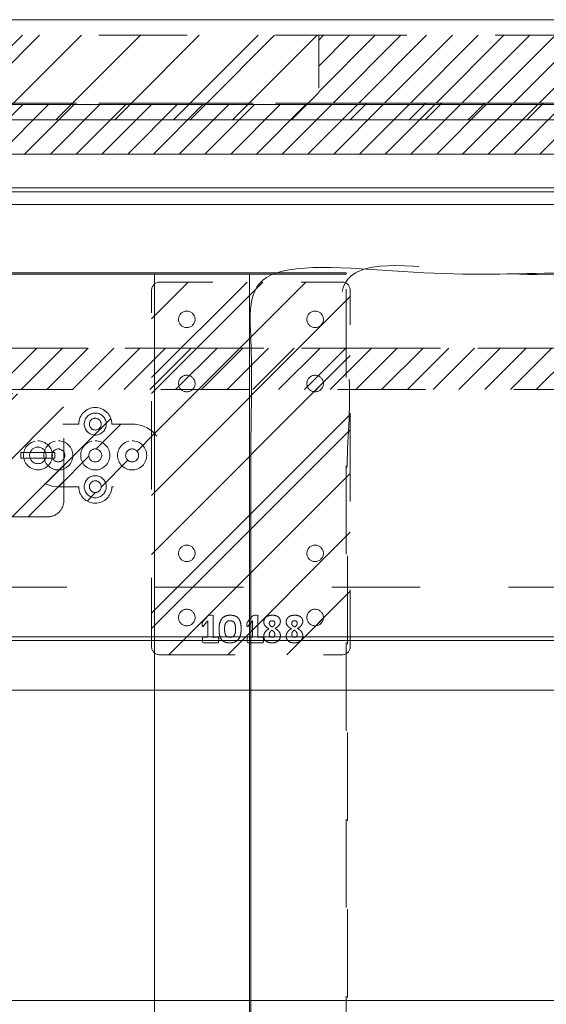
# Model space of a CAD drawing. Header units: inches. Extents: x -462 to -293, y -254 to -12.
# Tile 53 of 89: x -382 to -374, y -27 to -12. Entities that reach past the tile are written whole.
import ezdxf

# ---------------------------------------------------------------- set-up
doc = ezdxf.new("R2010")
doc.units = ezdxf.units.IN
doc.header["$LTSCALE"] = 32
doc.header["$MEASUREMENT"] = 0
doc.header["$PDMODE"] = 1
doc.header["$PDSIZE"] = -2
doc.linetypes.add('Dash Style-1', pattern=[0.083328, 0.041656, -0.041672])
for name, color, linetype, lineweight in [('Black', 7, 'Continuous', 18), ('DashLine', 7, 'Dash Style-1', 13), ('DashLineFill', 7, 'Dash Style-1', 13), ('Drawing', 7, 'Continuous', 18), ('Metal-Black', 7, 'Continuous', 18), ('Metal-UtilityGrommet', 7, 'Continuous', 13), ('None', 7, 'Continuous', 18), ('Slate-MetalShroud', 7, 'Continuous', 18), ('SolidLine', 7, 'Continuous', 15)]:
    doc.layers.add(name, color=color, linetype=linetype, lineweight=lineweight)
doc.layers.add('Electrical', color=1, linetype='Dash Style-1', lineweight=15, true_color=0xff0000)
doc.layers.add('Textile-Cushion', color=7, linetype='Continuous', lineweight=18, true_color=0x4c4c4c)
pattern_1 = [(45, (0, 0), (-0.33333333, -0.7222222), [])]
pattern_2 = [(45, (0, 0), (-1.613016, 1.935715), []), (45, (-1.0608, 1.0608), (-0.472346, 0.4167613), [])]

# ---------------------------------------------------------------- blocks, each defined once
blk = doc.blocks.new('Group-1')
at = {"layer": 'DashLineFill', "linetype": 'Continuous', "lineweight": 13}
h = blk.add_hatch(dxfattribs=at)
h.set_pattern_fill('Steel', color=253, style=0, pattern_type=2)
h.set_pattern_definition(pattern_2)
h.paths.add_polyline_path([(42.008, 0), (47.992, 0), (47.992, -1.024), (42.008, -1.024)])
at = {"layer": 'Electrical', "linetype": 'Continuous', "lineweight": 5, "true_color": 0xdd0000}
h = blk.add_hatch(dxfattribs=at)
h.set_pattern_fill('ElectricalHatch', color=12, style=0, pattern_type=2)
h.set_pattern_definition(pattern_1)
h.paths.add_polyline_path([(47.992, 0), (78.031, 0), (78.031, -1.024), (47.992, -1.024)])
at = {"layer": 'DashLineFill', "flags": 128}
blk.add_lwpolyline([(42.008, 0), (47.992, 0), (47.992, -1.024), (42.008, -1.024)], close=True, dxfattribs=at)
at = {"layer": 'Electrical', "flags": 128}
blk.add_lwpolyline([(47.992, 0), (78.031, 0), (78.031, -1.024), (47.992, -1.024)], close=True, dxfattribs=at)
blk = doc.blocks.new('Group-4')
at = {"layer": 'SolidLine', "flags": 128}
blk.add_lwpolyline([(0, 0.236), (66, 0.236), (66, -2.362), (0, -2.362)], close=True, dxfattribs=at)
at = {"layer": 'None'}
blk.add_blockref('Group-1', (0, 0), dxfattribs=at)
blk = doc.blocks.new('SL Wall Panel (2D)')
at = {"layer": 'None'}
blk.add_blockref('Group-4', (0, 0), dxfattribs=at)
at = {"layer": 'Drawing', "color": 0, "flags": 1}
for tag in ['Catalog', 'FinishGroup', 'Custom', 'Discount', 'Tag', 'Item1', 'Item2', 'Item3', 'Item4', 'Item5', 'Item6', 'Item7', 'Item8', 'Item9', 'Item10', 'Item11', 'Item12', 'Item13', 'Item14', 'Item15', 'Item16', 'Item17', 'Item18', 'Item19', 'Item20', 'Item21', 'Item22', 'Item23', 'Item24', 'Item25', 'Option1', 'Option2', 'Option3', 'Option4', 'Option5', 'Option6', 'Option7', 'Option8', 'Option9', 'Option10', 'Option11', 'Option12']:
    blk.add_attdef(tag, (-101.955, -240.186), '', height=0.00709, dxfattribs=at)
blk = doc.blocks.new('Group-12')
at = {"layer": 'DashLine'}
blk.add_rational_spline([(3.426, -2.559), (3.426, -37.775), (3.426, -72.991), (3.426, -74.528), (1.89, -74.528), (-11.029, -74.547), (-23.947, -74.567), (-25.25, -74.462), (-25.476, -73.175), (-27.406, -52.622), (-29.336, -32.069), (-29.645, -28.78), (-29.645, -25.472), (-29.646, -14.016), (-29.646, -2.559), (-13.11, -2.559), (3.426, -2.559)], [1, 1, 1, 0.707106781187, 1, 1, 1, 1, 1, 1, 1, 1, 1, 1, 1, 1, 1], degree=2, knots=[0, 0, 0, 0.343773, 0.343773, 0.354376, 0.354376, 0.480484, 0.480484, 0.493239, 0.493239, 0.694763, 0.694763, 0.727018, 0.727018, 0.838741, 0.838741, 1, 1, 1], dxfattribs=at)
at = {"layer": 'SolidLine'}
blk.add_rational_spline([(4.882, -2.559), (4.882, -37.775), (4.882, -72.991), (4.882, -75.984), (1.89, -75.984), (-11.024, -76.004), (-23.937, -76.024), (-26.489, -75.818), (-26.926, -73.311), (-28.857, -52.759), (-30.787, -32.206), (-31.101, -28.847), (-31.102, -25.472), (-31.102, -14.016), (-31.102, -2.559), (-13.11, -2.559), (4.882, -2.559)], [1, 1, 1, 0.707106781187, 1, 1, 1, 1, 1, 1, 1, 1, 1, 1, 1, 1, 1], degree=2, knots=[0, 0, 0, 0.330467, 0.330467, 0.350321, 0.350321, 0.471501, 0.471501, 0.49552, 0.49552, 0.690342, 0.690342, 0.722181, 0.722181, 0.830262, 0.830262, 1, 1, 1], dxfattribs=at)
blk = doc.blocks.new('Group-13')
at = {"layer": 'DashLine'}
blk.add_line((-29.666, -25.472), (-29.666, -2.579), dxfattribs=at)
at = {"layer": 'SolidLine', "flags": 128}
blk.add_lwpolyline([(-31.122, -25.472), (-32.558, -25.472), (-32.558, -2.579), (-31.122, -2.579)], close=True, dxfattribs=at)
blk = doc.blocks.new('Group-14')
at = {"layer": 'SolidLine', "flags": 128}
blk.add_lwpolyline([(-76.831, -2.559), (-29.666, -2.559), (-29.666, -2.579), (-76.831, -2.579)], close=True, dxfattribs=at)
blk = doc.blocks.new('1BPJHN-ShroudBracket (2D)')
at = {"layer": 'DashLineFill', "linetype": 'Continuous', "lineweight": 13}
h = blk.add_hatch(dxfattribs=at)
h.set_pattern_fill('Steel', color=253, style=0, pattern_type=2)
h.set_pattern_definition(pattern_2)
edge = h.paths.add_edge_path()
edge.add_line((0.557, 0.472), (0.25, 0.472))
edge.add_arc((0, 0.472), 0.25, 0, 180)
edge.add_line((-0.25, 0.472), (-0.557, 0.472))
edge.add_arc((-0.557, 0), 0.472, 90, 270)
edge.add_line((-0.557, -0.472), (-0.25, -0.472))
edge.add_arc((0, -0.472), 0.25, 180, 360)
edge.add_line((0.25, -0.472), (0.557, -0.472))
edge.add_arc((0.557, 0), 0.472, 270, 450)
edge.add_line((0.557, 0.472), (0.557, 0.472))
edge = h.paths.add_edge_path()
edge.add_arc((0, 0), 0.0979, 180, 360)
edge.add_arc((0, 0), 0.0979, 0, 180)
edge.add_line((-0.098, 0), (-0.098, 0))
edge = h.paths.add_edge_path()
edge.add_arc((0, 0.472), 0.0885, 180, 360)
edge.add_arc((0, 0.472), 0.0885, 0, 180)
edge.add_line((-0.089, 0.472), (-0.089, 0.472))
edge = h.paths.add_edge_path()
edge.add_arc((-0.557, 0), 0.098, 180, 360)
edge.add_arc((-0.557, 0), 0.098, 0, 180)
edge.add_line((-0.655, 0), (-0.655, 0))
edge = h.paths.add_edge_path()
edge.add_arc((0.557, 0), 0.098, 180, 360)
edge.add_arc((0.557, 0), 0.098, 0, 180)
edge.add_line((0.459, 0), (0.459, 0))
edge = h.paths.add_edge_path()
edge.add_arc((0, -0.472), 0.0885, 180, 360)
edge.add_arc((0, -0.472), 0.0885, 0, 180)
edge.add_line((-0.089, -0.472), (-0.089, -0.472))
at = {"layer": 'DashLine', "flags": 128}
for points in [[(0, 0.638), (0.016, 0.638), (0.032, 0.635), (0.048, 0.631), (0.064, 0.626), (0.078, 0.619), (0.092, 0.61), (0.105, 0.601), (0.117, 0.59), (0.128, 0.578), (0.138, 0.565), (0.146, 0.551), (0.153, 0.536), (0.159, 0.521), (0.163, 0.505), (0.165, 0.489), (0.166, 0.472), (0.165, 0.456), (0.163, 0.44), (0.159, 0.424), (0.153, 0.409), (0.146, 0.394), (0.138, 0.38), (0.128, 0.367), (0.117, 0.355), (0.105, 0.344), (0.092, 0.334), (0.078, 0.326), (0.064, 0.319), (0.048, 0.314), (0.032, 0.31), (0.016, 0.307), (0, 0.306), (-0.016, 0.307), (-0.032, 0.31), (-0.048, 0.314), (-0.064, 0.319), (-0.078, 0.326), (-0.092, 0.334), (-0.105, 0.344), (-0.117, 0.355), (-0.128, 0.367), (-0.138, 0.38), (-0.146, 0.394), (-0.153, 0.409), (-0.159, 0.424), (-0.163, 0.44), (-0.165, 0.456), (-0.166, 0.472), (-0.165, 0.489), (-0.163, 0.505), (-0.159, 0.521), (-0.153, 0.536), (-0.146, 0.551), (-0.138, 0.565), (-0.128, 0.578), (-0.117, 0.59), (-0.105, 0.601), (-0.092, 0.61), (-0.078, 0.619), (-0.064, 0.626), (-0.048, 0.631), (-0.032, 0.635), (-0.016, 0.638)], [(-0.557, 0.22), (-0.536, 0.219), (-0.514, 0.216), (-0.493, 0.211), (-0.473, 0.203), (-0.453, 0.194), (-0.435, 0.183), (-0.418, 0.17), (-0.402, 0.156), (-0.387, 0.14), (-0.374, 0.122), (-0.363, 0.104), (-0.354, 0.084), (-0.347, 0.064), (-0.341, 0.043), (-0.338, 0.022), (-0.337, 0), (-0.338, -0.022), (-0.341, -0.043), (-0.347, -0.064), (-0.354, -0.084), (-0.363, -0.104), (-0.374, -0.122), (-0.387, -0.14), (-0.402, -0.156), (-0.418, -0.17), (-0.435, -0.183), (-0.453, -0.194), (-0.473, -0.203), (-0.493, -0.211), (-0.514, -0.216), (-0.536, -0.219), (-0.557, -0.22), (-0.579, -0.219), (-0.6, -0.216), (-0.621, -0.211), (-0.641, -0.203), (-0.661, -0.194), (-0.679, -0.183), (-0.697, -0.17), (-0.713, -0.156), (-0.727, -0.14), (-0.74, -0.122), (-0.751, -0.104), (-0.76, -0.084), (-0.768, -0.064), (-0.773, -0.043), (-0.776, -0.022), (-0.777, 0), (-0.776, 0.022), (-0.773, 0.043), (-0.768, 0.064), (-0.76, 0.084), (-0.751, 0.104), (-0.74, 0.122), (-0.727, 0.14), (-0.713, 0.156), (-0.697, 0.17), (-0.679, 0.183), (-0.661, 0.194), (-0.641, 0.203), (-0.621, 0.211), (-0.6, 0.216), (-0.579, 0.219)], [(0, 0.22), (0.022, 0.219), (0.043, 0.216), (0.064, 0.211), (0.084, 0.203), (0.104, 0.194), (0.122, 0.183), (0.14, 0.17), (0.156, 0.156), (0.17, 0.14), (0.183, 0.122), (0.194, 0.104), (0.203, 0.084), (0.211, 0.064), (0.216, 0.043), (0.219, 0.022), (0.22, 0), (0.219, -0.022), (0.216, -0.043), (0.211, -0.064), (0.203, -0.084), (0.194, -0.104), (0.183, -0.122), (0.17, -0.14), (0.156, -0.156), (0.14, -0.17), (0.122, -0.183), (0.104, -0.194), (0.084, -0.203), (0.064, -0.211), (0.043, -0.216), (0.022, -0.219), (0, -0.22), (-0.022, -0.219), (-0.043, -0.216), (-0.064, -0.211), (-0.084, -0.203), (-0.104, -0.194), (-0.122, -0.183), (-0.14, -0.17), (-0.156, -0.156), (-0.17, -0.14), (-0.183, -0.122), (-0.194, -0.104), (-0.203, -0.084), (-0.211, -0.064), (-0.216, -0.043), (-0.219, -0.022), (-0.22, 0), (-0.219, 0.022), (-0.216, 0.043), (-0.211, 0.064), (-0.203, 0.084), (-0.194, 0.104), (-0.183, 0.122), (-0.17, 0.14), (-0.156, 0.156), (-0.14, 0.17), (-0.122, 0.183), (-0.104, 0.194), (-0.084, 0.203), (-0.064, 0.211), (-0.043, 0.216), (-0.022, 0.219)], [(0.557, 0.22), (0.579, 0.219), (0.6, 0.216), (0.621, 0.211), (0.641, 0.203), (0.661, 0.194), (0.679, 0.183), (0.697, 0.17), (0.713, 0.156), (0.727, 0.14), (0.74, 0.122), (0.751, 0.104), (0.76, 0.084), (0.768, 0.064), (0.773, 0.043), (0.776, 0.022), (0.777, 0), (0.776, -0.022), (0.773, -0.043), (0.768, -0.064), (0.76, -0.084), (0.751, -0.104), (0.74, -0.122), (0.727, -0.14), (0.713, -0.156), (0.697, -0.17), (0.679, -0.183), (0.661, -0.194), (0.641, -0.203), (0.621, -0.211), (0.6, -0.216), (0.579, -0.219), (0.557, -0.22), (0.536, -0.219), (0.514, -0.216), (0.493, -0.211), (0.473, -0.203), (0.453, -0.194), (0.435, -0.183), (0.418, -0.17), (0.402, -0.156), (0.387, -0.14), (0.374, -0.122), (0.363, -0.104), (0.354, -0.084), (0.347, -0.064), (0.341, -0.043), (0.338, -0.022), (0.337, 0), (0.338, 0.022), (0.341, 0.043), (0.347, 0.064), (0.354, 0.084), (0.363, 0.104), (0.374, 0.122), (0.387, 0.14), (0.402, 0.156), (0.418, 0.17), (0.435, 0.183), (0.453, 0.194), (0.473, 0.203), (0.493, 0.211), (0.514, 0.216), (0.536, 0.219)], [(0.557, 0.098), (0.567, 0.097), (0.576, 0.096), (0.586, 0.094), (0.595, 0.09), (0.603, 0.086), (0.612, 0.081), (0.619, 0.076), (0.626, 0.069), (0.633, 0.062), (0.639, 0.054), (0.643, 0.046), (0.648, 0.037), (0.651, 0.028), (0.653, 0.019), (0.655, 0.01), (0.655, 0), (0.655, -0.01), (0.653, -0.019), (0.651, -0.028), (0.648, -0.037), (0.643, -0.046), (0.639, -0.054), (0.633, -0.062), (0.626, -0.069), (0.619, -0.076), (0.612, -0.081), (0.603, -0.086), (0.595, -0.09), (0.586, -0.094), (0.576, -0.096), (0.567, -0.097), (0.557, -0.098), (0.547, -0.097), (0.538, -0.096), (0.529, -0.094), (0.52, -0.09), (0.511, -0.086), (0.503, -0.081), (0.495, -0.076), (0.488, -0.069), (0.481, -0.062), (0.476, -0.054), (0.471, -0.046), (0.467, -0.037), (0.463, -0.028), (0.461, -0.019), (0.46, -0.01), (0.459, 0), (0.46, 0.01), (0.461, 0.019), (0.463, 0.028), (0.467, 0.037), (0.471, 0.046), (0.476, 0.054), (0.481, 0.062), (0.488, 0.069), (0.495, 0.076), (0.503, 0.081), (0.511, 0.086), (0.52, 0.09), (0.529, 0.094), (0.538, 0.096), (0.547, 0.097)], [(0, -0.306), (0.016, -0.307), (0.032, -0.31), (0.048, -0.314), (0.064, -0.319), (0.078, -0.326), (0.092, -0.334), (0.105, -0.344), (0.117, -0.355), (0.128, -0.367), (0.138, -0.38), (0.146, -0.394), (0.153, -0.409), (0.159, -0.424), (0.163, -0.44), (0.165, -0.456), (0.166, -0.472), (0.165, -0.489), (0.163, -0.505), (0.159, -0.521), (0.153, -0.536), (0.146, -0.551), (0.138, -0.565), (0.128, -0.578), (0.117, -0.59), (0.105, -0.601), (0.092, -0.61), (0.078, -0.619), (0.064, -0.626), (0.048, -0.631), (0.032, -0.635), (0.016, -0.638), (0, -0.638), (-0.016, -0.638), (-0.032, -0.635), (-0.048, -0.631), (-0.064, -0.626), (-0.078, -0.619), (-0.092, -0.61), (-0.105, -0.601), (-0.117, -0.59), (-0.128, -0.578), (-0.138, -0.565), (-0.146, -0.551), (-0.153, -0.536), (-0.159, -0.521), (-0.163, -0.505), (-0.165, -0.489), (-0.166, -0.472), (-0.165, -0.456), (-0.163, -0.44), (-0.159, -0.424), (-0.153, -0.409), (-0.146, -0.394), (-0.138, -0.38), (-0.128, -0.367), (-0.117, -0.355), (-0.105, -0.344), (-0.092, -0.334), (-0.078, -0.326), (-0.064, -0.319), (-0.048, -0.314), (-0.032, -0.31), (-0.016, -0.307)]]:
    blk.add_lwpolyline(points, close=True, dxfattribs=at)
at = {"layer": 'DashLineFill', "flags": 128}
for points in [[(0.557, 0.472), (0.25, 0.472, 1), (-0.25, 0.472), (-0.557, 0.472, 1), (-0.557, -0.472), (-0.25, -0.472, 1), (0.25, -0.472), (0.557, -0.472, 1), (0.557, 0.472)], [(-0.089, 0.472, 1), (0.089, 0.472, 1), (-0.089, 0.472)], [(-0.655, 0, 1), (-0.459, 0, 1), (-0.655, 0)], [(-0.098, 0, 1), (0.098, 0, 1), (-0.098, 0)], [(0.459, 0, 1), (0.655, 0, 1), (0.459, 0)], [(-0.089, -0.472, 1), (0.089, -0.472, 1), (-0.089, -0.472)]]:
    blk.add_lwpolyline(points, format="xyb", close=True, dxfattribs=at)
blk = doc.blocks.new('Group-21')
at = {"layer": 'None'}
for name in ['Group-14', 'Group-13']:
    blk.add_blockref(name, (0, 0), dxfattribs=at)
at = {"layer": 'SolidLine', "color": 7}
blk.add_blockref('1BPJHN-ShroudBracket (2D)', (-33.453, -5.315), dxfattribs=at)
blk = doc.blocks.new('Group-22')
at = {"layer": 'DashLineFill', "linetype": 'Continuous', "lineweight": 13}
h = blk.add_hatch(dxfattribs=at)
h.set_pattern_fill('Steel', color=253, style=0, pattern_type=2)
h.set_pattern_definition(pattern_2)
edge = h.paths.add_edge_path()
edge.add_arc((-1.375, -2.6875), 0.125, 180, 270)
edge.add_line((-1.375, -2.8125), (1.375, -2.8125))
edge.add_arc((1.375, -2.6875), 0.125, 270, 360)
edge.add_line((1.5, -2.6875), (1.5, 2.6875))
edge.add_arc((1.375, 2.6875), 0.125, 0, 90)
edge.add_line((1.375, 2.8125), (-1.375, 2.8125))
edge.add_arc((-1.375, 2.6875), 0.125, 90, 180)
edge.add_line((-1.5, 2.6875), (-1.5, -2.6875))
h = blk.add_hatch(dxfattribs=at)
h.set_pattern_fill('Steel', color=253, style=0, pattern_type=2)
h.set_pattern_definition(pattern_2)
edge = h.paths.add_edge_path()
edge.add_arc((-0.96875, 2.25), 0.125, 180, 270)
edge.add_arc((-0.96875, 2.25), 0.125, 270, 360)
edge.add_arc((-0.96875, 2.25), 0.125, 0, 90)
edge.add_arc((-0.96875, 2.25), 0.125, 90, 180)
h = blk.add_hatch(dxfattribs=at)
h.set_pattern_fill('Steel', color=253, style=0, pattern_type=2)
h.set_pattern_definition(pattern_2)
edge = h.paths.add_edge_path()
edge.add_arc((0.96875, 2.25), 0.125, 180, 270)
edge.add_arc((0.96875, 2.25), 0.125, 270, 360)
edge.add_arc((0.96875, 2.25), 0.125, 0, 90)
edge.add_arc((0.96875, 2.25), 0.125, 90, 180)
h = blk.add_hatch(dxfattribs=at)
h.set_pattern_fill('Steel', color=253, style=0, pattern_type=2)
h.set_pattern_definition(pattern_2)
edge = h.paths.add_edge_path()
edge.add_arc((-0.96875, 1.28125), 0.125, 180, 270)
edge.add_arc((-0.96875, 1.28125), 0.125, 270, 360)
edge.add_arc((-0.96875, 1.28125), 0.125, 0, 90)
edge.add_arc((-0.96875, 1.28125), 0.125, 90, 180)
h = blk.add_hatch(dxfattribs=at)
h.set_pattern_fill('Steel', color=253, style=0, pattern_type=2)
h.set_pattern_definition(pattern_2)
edge = h.paths.add_edge_path()
edge.add_arc((0.96875, 1.28125), 0.125, 180, 270)
edge.add_arc((0.96875, 1.28125), 0.125, 270, 360)
edge.add_arc((0.96875, 1.28125), 0.125, 0, 90)
edge.add_arc((0.96875, 1.28125), 0.125, 90, 180)
h = blk.add_hatch(dxfattribs=at)
h.set_pattern_fill('Steel', color=253, style=0, pattern_type=2)
h.set_pattern_definition(pattern_2)
edge = h.paths.add_edge_path()
edge.add_arc((-0.96875, -1.28125), 0.125, 180, 270)
edge.add_arc((-0.96875, -1.28125), 0.125, 270, 360)
edge.add_arc((-0.96875, -1.28125), 0.125, 360, 450)
edge.add_arc((-0.96875, -1.28125), 0.125, 90, 180)
h = blk.add_hatch(dxfattribs=at)
h.set_pattern_fill('Steel', color=253, style=0, pattern_type=2)
h.set_pattern_definition(pattern_2)
edge = h.paths.add_edge_path()
edge.add_arc((0.96875, -1.28125), 0.125, 180, 270)
edge.add_arc((0.96875, -1.28125), 0.125, 270, 360)
edge.add_arc((0.96875, -1.28125), 0.125, 0, 90)
edge.add_arc((0.96875, -1.28125), 0.125, 90, 180)
h = blk.add_hatch(dxfattribs=at)
h.set_pattern_fill('Steel', color=253, style=0, pattern_type=2)
h.set_pattern_definition(pattern_2)
edge = h.paths.add_edge_path()
edge.add_arc((-0.96875, -2.25), 0.125, 180, 270)
edge.add_arc((-0.96875, -2.25), 0.125, 270, 360)
edge.add_arc((-0.96875, -2.25), 0.125, 360, 450)
edge.add_arc((-0.96875, -2.25), 0.125, 90, 180)
h = blk.add_hatch(dxfattribs=at)
h.set_pattern_fill('Steel', color=253, style=0, pattern_type=2)
h.set_pattern_definition(pattern_2)
edge = h.paths.add_edge_path()
edge.add_arc((0.96875, -2.25), 0.125, 180, 270)
edge.add_arc((0.96875, -2.25), 0.125, 270, 360)
edge.add_arc((0.96875, -2.25), 0.125, 0, 90)
edge.add_arc((0.96875, -2.25), 0.125, 90, 180)
at = {"layer": 'DashLineFill', "flags": 128}
for points in [[(-1.5, -2.6875, 0.41421356), (-1.375, -2.8125), (1.375, -2.8125, 0.41421356), (1.5, -2.6875), (1.5, 2.6875, 0.41421356), (1.375, 2.8125), (-1.375, 2.8125, 0.41421356), (-1.5, 2.6875)], [(-1.09375, 2.25, 0.41421356), (-0.96875, 2.125, 0.41421356), (-0.84375, 2.25, 0.41421356), (-0.96875, 2.375, 0.41421356)], [(0.84375, 2.25, 0.41421356), (0.96875, 2.125, 0.41421356), (1.09375, 2.25, 0.41421356), (0.96875, 2.375, 0.41421356)], [(-1.09375, 1.28125, 0.41421356), (-0.96875, 1.15625, 0.41421356), (-0.84375, 1.28125, 0.41421356), (-0.96875, 1.40625, 0.41421356)], [(0.84375, 1.28125, 0.41421356), (0.96875, 1.15625, 0.41421356), (1.09375, 1.28125, 0.41421356), (0.96875, 1.40625, 0.41421356)], [(-1.09375, -1.28125, 0.41421356), (-0.96875, -1.40625, 0.41421356), (-0.84375, -1.28125, 0.41421356), (-0.96875, -1.15625, 0.41421356)], [(0.84375, -1.28125, 0.41421356), (0.96875, -1.40625, 0.41421356), (1.09375, -1.28125, 0.41421356), (0.96875, -1.15625, 0.41421356)], [(-1.09375, -2.25, 0.41421356), (-0.96875, -2.375, 0.41421356), (-0.84375, -2.25, 0.41421356), (-0.96875, -2.125, 0.41421356)], [(0.84375, -2.25, 0.41421356), (0.96875, -2.375, 0.41421356), (1.09375, -2.25, 0.41421356), (0.96875, -2.125, 0.41421356)]]:
    blk.add_lwpolyline(points, format="xyb", close=True, dxfattribs=at)
blk = doc.blocks.new('Group-23')
at = {"layer": 'Black', "color": 7}
for points, knots in [([(-0.486, -2.59), (-0.486, -2.602), (-0.489, -2.617), (-0.492, -2.628), (-0.495, -2.632), (-0.611, -2.632), (-0.727, -2.632), (-0.731, -2.628), (-0.734, -2.617), (-0.736, -2.602), (-0.736, -2.548), (-0.689, -2.548), (-0.653, -2.548), (-0.653, -2.423), (-0.653, -2.298), (-0.686, -2.34), (-0.719, -2.382), (-0.725, -2.384), (-0.731, -2.385), (-0.735, -2.382), (-0.736, -2.367), (-0.736, -2.348), (-0.736, -2.335), (-0.734, -2.327), (-0.731, -2.32), (-0.729, -2.318), (-0.688, -2.27), (-0.648, -2.221), (-0.645, -2.219), (-0.64, -2.218), (-0.631, -2.215), (-0.618, -2.215), (-0.598, -2.215), (-0.581, -2.216), (-0.572, -2.218), (-0.57, -2.221), (-0.57, -2.385), (-0.57, -2.548), (-0.534, -2.548), (-0.495, -2.548), (-0.49, -2.553), (-0.486, -2.569), (-0.486, -2.59)], [0, 0, 0, 0.002046, 0.004093, 0.006139, 0.008185, 0.097199, 0.099245, 0.101292, 0.103338, 0.105384, 0.11266, 0.138125, 0.138125, 0.225424, 0.225424, 0.262635, 0.262635, 0.266702, 0.270769, 0.274835, 0.278902, 0.2815, 0.283534, 0.285567, 0.287601, 0.287601, 0.322302, 0.322302, 0.324335, 0.326369, 0.328402, 0.331001, 0.335067, 0.339134, 0.343201, 0.347268, 0.855614, 0.855614, 0.967462, 0.975597, 0.983731, 1, 1, 1]), ([(-0.148, -2.422), (-0.148, -2.469), (-0.165, -2.546), (-0.207, -2.602), (-0.272, -2.632), (-0.366, -2.632), (-0.428, -2.604), (-0.466, -2.551), (-0.482, -2.474), (-0.482, -2.378), (-0.464, -2.301), (-0.423, -2.245), (-0.358, -2.215), (-0.264, -2.215), (-0.202, -2.242), (-0.164, -2.296), (-0.148, -2.372), (-0.148, -2.422)], [0, 0, 0, 0.067752, 0.135504, 0.203257, 0.271009, 0.335101, 0.399192, 0.463284, 0.527376, 0.588094, 0.648812, 0.709531, 0.770249, 0.827687, 0.885124, 0.942562, 1, 1, 1]), ([(0.189, -2.59), (0.189, -2.602), (0.187, -2.617), (0.184, -2.628), (0.18, -2.632), (0.064, -2.632), (-0.051, -2.632), (-0.055, -2.628), (-0.058, -2.617), (-0.061, -2.602), (-0.061, -2.548), (-0.014, -2.548), (0.023, -2.548), (0.023, -2.423), (0.023, -2.298), (-0.01, -2.34), (-0.044, -2.382), (-0.049, -2.384), (-0.055, -2.385), (-0.059, -2.382), (-0.061, -2.367), (-0.061, -2.348), (-0.061, -2.335), (-0.058, -2.327), (-0.055, -2.32), (-0.053, -2.318), (-0.012, -2.27), (0.028, -2.221), (0.031, -2.219), (0.036, -2.218), (0.045, -2.215), (0.058, -2.215), (0.077, -2.215), (0.094, -2.216), (0.104, -2.218), (0.106, -2.221), (0.106, -2.385), (0.106, -2.548), (0.142, -2.548), (0.18, -2.548), (0.186, -2.553), (0.189, -2.569), (0.189, -2.59)], [0, 0, 0, 0.002046, 0.004093, 0.006139, 0.008185, 0.097199, 0.099245, 0.101292, 0.103338, 0.105384, 0.11266, 0.138125, 0.138125, 0.225424, 0.225424, 0.262635, 0.262635, 0.266702, 0.270769, 0.274835, 0.278902, 0.2815, 0.283534, 0.285567, 0.287601, 0.287601, 0.322302, 0.322302, 0.324335, 0.326369, 0.328402, 0.331001, 0.335067, 0.339134, 0.343201, 0.347268, 0.855614, 0.855614, 0.967462, 0.975597, 0.983731, 1, 1, 1]), ([(0.444, -2.522), (0.444, -2.548), (0.427, -2.589), (0.395, -2.617), (0.346, -2.632), (0.288, -2.632), (0.242, -2.619), (0.211, -2.592), (0.194, -2.555), (0.194, -2.512), (0.204, -2.481), (0.225, -2.453), (0.255, -2.43), (0.273, -2.419), (0.254, -2.409), (0.225, -2.388), (0.204, -2.362), (0.194, -2.333), (0.194, -2.296), (0.21, -2.258), (0.241, -2.231), (0.29, -2.215), (0.354, -2.215), (0.4, -2.229), (0.43, -2.255), (0.444, -2.289), (0.444, -2.326), (0.434, -2.354), (0.413, -2.38), (0.384, -2.404), (0.365, -2.414), (0.384, -2.425), (0.414, -2.448), (0.434, -2.474), (0.444, -2.504), (0.444, -2.522)], [0, 0, 0, 0.034048, 0.068096, 0.102144, 0.136193, 0.16876, 0.201328, 0.233896, 0.266464, 0.293605, 0.320746, 0.347888, 0.375029, 0.375029, 0.403644, 0.432259, 0.460874, 0.489489, 0.524705, 0.559922, 0.595138, 0.630354, 0.664162, 0.69797, 0.731777, 0.765585, 0.794887, 0.824189, 0.853491, 0.882792, 0.882792, 0.912094, 0.941396, 0.970698, 1, 1, 1]), ([(0.782, -2.522), (0.782, -2.548), (0.765, -2.589), (0.732, -2.617), (0.684, -2.632), (0.626, -2.632), (0.58, -2.619), (0.549, -2.592), (0.532, -2.555), (0.532, -2.512), (0.542, -2.481), (0.563, -2.453), (0.593, -2.43), (0.611, -2.419), (0.592, -2.409), (0.563, -2.388), (0.542, -2.362), (0.532, -2.333), (0.532, -2.296), (0.548, -2.258), (0.579, -2.231), (0.628, -2.215), (0.692, -2.215), (0.738, -2.229), (0.768, -2.255), (0.782, -2.289), (0.782, -2.326), (0.771, -2.354), (0.751, -2.38), (0.722, -2.404), (0.702, -2.414), (0.722, -2.425), (0.752, -2.448), (0.771, -2.474), (0.782, -2.504), (0.782, -2.522)], [0, 0, 0, 0.034048, 0.068096, 0.102144, 0.136193, 0.16876, 0.201328, 0.233896, 0.266464, 0.293605, 0.320746, 0.347888, 0.375029, 0.375029, 0.403644, 0.432259, 0.460874, 0.489489, 0.524705, 0.559922, 0.595138, 0.630354, 0.664162, 0.69797, 0.731777, 0.765585, 0.794887, 0.824189, 0.853491, 0.882792, 0.882792, 0.912094, 0.941396, 0.970698, 1, 1, 1]), ([(-0.232, -2.426), (-0.232, -2.402), (-0.236, -2.366), (-0.245, -2.337), (-0.271, -2.298), (-0.34, -2.298), (-0.389, -2.328), (-0.398, -2.396), (-0.398, -2.456), (-0.389, -2.504), (-0.37, -2.534), (-0.339, -2.548), (-0.299, -2.548), (-0.273, -2.539), (-0.254, -2.523), (-0.242, -2.501), (-0.234, -2.474), (-0.232, -2.443), (-0.232, -2.426)], [0, 0, 0, 0.028201, 0.056401, 0.084602, 0.169204, 0.220476, 0.323019, 0.37429, 0.44715, 0.520009, 0.592869, 0.665728, 0.72144, 0.777152, 0.832864, 0.888576, 0.944288, 1, 1, 1]), ([(0.361, -2.339), (0.361, -2.329), (0.35, -2.298), (0.298, -2.298), (0.277, -2.319), (0.277, -2.354), (0.298, -2.38), (0.322, -2.393), (0.34, -2.382), (0.361, -2.354), (0.361, -2.339)], [0, 0, 0, 0.072535, 0.290142, 0.435212, 0.580283, 0.69634, 0.812397, 0.812397, 0.906198, 1, 1, 1]), ([(0.699, -2.339), (0.699, -2.329), (0.688, -2.298), (0.636, -2.298), (0.615, -2.319), (0.615, -2.354), (0.636, -2.38), (0.66, -2.393), (0.678, -2.382), (0.699, -2.354), (0.699, -2.339)], [0, 0, 0, 0.072535, 0.290142, 0.435212, 0.580283, 0.69634, 0.812397, 0.812397, 0.906198, 1, 1, 1]), ([(0.361, -2.504), (0.361, -2.494), (0.355, -2.477), (0.344, -2.461), (0.328, -2.448), (0.318, -2.44), (0.307, -2.447), (0.292, -2.461), (0.283, -2.477), (0.277, -2.492), (0.277, -2.525), (0.298, -2.548), (0.34, -2.548), (0.361, -2.523), (0.361, -2.504)], [0, 0, 0, 0.063321, 0.126642, 0.189963, 0.253284, 0.253284, 0.313021, 0.372758, 0.432496, 0.492233, 0.619175, 0.746116, 0.873058, 1, 1, 1]), ([(0.699, -2.504), (0.699, -2.494), (0.693, -2.477), (0.682, -2.461), (0.666, -2.448), (0.656, -2.44), (0.645, -2.447), (0.63, -2.461), (0.62, -2.477), (0.615, -2.492), (0.615, -2.525), (0.636, -2.548), (0.678, -2.548), (0.699, -2.523), (0.699, -2.504)], [0, 0, 0, 0.063321, 0.126642, 0.189963, 0.253284, 0.253284, 0.313021, 0.372758, 0.432496, 0.492233, 0.619175, 0.746116, 0.873058, 1, 1, 1])]:
    blk.add_open_spline(points, degree=2, knots=knots, dxfattribs=at)
blk = doc.blocks.new('FlatPlate-2D')
at = {"layer": 'Black', "color": 7}
blk.add_blockref('Group-23', (0, 0), dxfattribs=at)
at = {"layer": 'DashLineFill'}
blk.add_blockref('Group-22', (0, 0), dxfattribs=at)
blk = doc.blocks.new('Group-29')
at = {"layer": 'Electrical', "linetype": 'Continuous', "lineweight": 5, "true_color": 0xdd0000}
h = blk.add_hatch(dxfattribs=at)
h.set_pattern_fill('ElectricalHatch', color=12, style=0, pattern_type=2)
h.set_pattern_definition(pattern_1)
h.paths.add_polyline_path([(-53.937, -0.02), (-18.031, -0.02), (-18.031, -0.768), (-53.937, -0.768)])
at = {"layer": 'DashLine', "flags": 128}
blk.add_lwpolyline([(-59.213, -7.303), (-12.756, -7.303), (-12.756, -8.051), (-59.213, -8.051)], close=True, dxfattribs=at)
at = {"layer": 'DashLine'}
blk.add_arc((-12.126, -8.858), 23.799, 180, 205, dxfattribs=at)
at = {"layer": 'Electrical', "flags": 128}
blk.add_lwpolyline([(-53.937, -0.02), (-18.031, -0.02), (-18.031, -0.768), (-53.937, -0.768)], close=True, dxfattribs=at)
at = {"layer": 'SolidLine', "flags": 128}
for points in [[(-59.213, -0.02), (-12.756, -0.02), (-12.756, -0.768), (-59.213, -0.768)], [(-59.213, -0.768), (-12.756, -0.768), (-12.756, -8.051), (-59.213, -8.051)], [(-35.925, -8.11), (-12.126, -8.11), (-12.126, -8.858), (-35.925, -8.858)]]:
    blk.add_lwpolyline(points, close=True, dxfattribs=at)
blk = doc.blocks.new('Group-58')
at = {"layer": 'DashLine', "flags": 128}
for points in [[(6.39, 0.219), (6.412, 0.218), (6.433, 0.215), (6.454, 0.209), (6.474, 0.202), (6.493, 0.193), (6.512, 0.182), (6.529, 0.169), (6.545, 0.155), (6.559, 0.139), (6.572, 0.122), (6.583, 0.103), (6.592, 0.084), (6.6, 0.063), (6.605, 0.043), (6.608, 0.021), (6.609, 0), (6.608, -0.021), (6.605, -0.043), (6.6, -0.063), (6.592, -0.084), (6.583, -0.103), (6.572, -0.122), (6.559, -0.139), (6.545, -0.155), (6.529, -0.169), (6.512, -0.182), (6.493, -0.193), (6.474, -0.202), (6.454, -0.209), (6.433, -0.215), (6.412, -0.218), (6.39, -0.219), (6.369, -0.218), (6.348, -0.215), (6.327, -0.209), (6.307, -0.202), (6.287, -0.193), (6.269, -0.182), (6.251, -0.169), (6.236, -0.155), (6.221, -0.139), (6.208, -0.122), (6.197, -0.103), (6.188, -0.084), (6.181, -0.063), (6.176, -0.043), (6.173, -0.021), (6.172, 0), (6.173, 0.021), (6.176, 0.043), (6.181, 0.063), (6.188, 0.084), (6.197, 0.103), (6.208, 0.122), (6.221, 0.139), (6.236, 0.155), (6.251, 0.169), (6.269, 0.182), (6.287, 0.193), (6.307, 0.202), (6.327, 0.209), (6.348, 0.215), (6.369, 0.218)], [(6.132, 0.042), (6.648, 0.042), (6.648, -0.042), (6.132, -0.042)], [(6.39, 0.125), (6.403, 0.124), (6.415, 0.122), (6.427, 0.119), (6.438, 0.115), (6.449, 0.11), (6.46, 0.104), (6.47, 0.096), (6.479, 0.088), (6.487, 0.079), (6.494, 0.069), (6.5, 0.058), (6.506, 0.047), (6.51, 0.036), (6.512, 0.024), (6.514, 0.012), (6.515, -0.001), (6.514, -0.013), (6.512, -0.025), (6.509, -0.037), (6.505, -0.048), (6.5, -0.06), (6.493, -0.07), (6.486, -0.08), (6.478, -0.089), (6.469, -0.097), (6.459, -0.104), (6.448, -0.111), (6.437, -0.116), (6.425, -0.12), (6.413, -0.123), (6.401, -0.124), (6.389, -0.125), (6.377, -0.124), (6.365, -0.122), (6.353, -0.119), (6.341, -0.115), (6.33, -0.11), (6.32, -0.104), (6.31, -0.096), (6.301, -0.088), (6.293, -0.079), (6.285, -0.069), (6.279, -0.058), (6.274, -0.047), (6.27, -0.036), (6.267, -0.024), (6.265, -0.012), (6.265, 0.001), (6.265, 0.013), (6.267, 0.025), (6.27, 0.037), (6.275, 0.048), (6.28, 0.06), (6.286, 0.07), (6.294, 0.08), (6.302, 0.089), (6.311, 0.097), (6.321, 0.104), (6.331, 0.111), (6.343, 0.116), (6.354, 0.12), (6.366, 0.123), (6.378, 0.124)]]:
    blk.add_lwpolyline(points, close=True, dxfattribs=at)
blk = doc.blocks.new('Group-59')
at = {"layer": 'DashLine', "flags": 128}
for points in [[(-6.39, 0.219), (-6.369, 0.218), (-6.348, 0.215), (-6.327, 0.209), (-6.307, 0.202), (-6.287, 0.193), (-6.269, 0.182), (-6.251, 0.169), (-6.236, 0.155), (-6.221, 0.139), (-6.208, 0.122), (-6.197, 0.103), (-6.188, 0.084), (-6.181, 0.063), (-6.176, 0.043), (-6.173, 0.021), (-6.172, 0), (-6.173, -0.021), (-6.176, -0.043), (-6.181, -0.063), (-6.188, -0.084), (-6.197, -0.103), (-6.208, -0.122), (-6.221, -0.139), (-6.236, -0.155), (-6.251, -0.169), (-6.269, -0.182), (-6.287, -0.193), (-6.307, -0.202), (-6.327, -0.209), (-6.348, -0.215), (-6.369, -0.218), (-6.39, -0.219), (-6.412, -0.218), (-6.433, -0.215), (-6.454, -0.209), (-6.474, -0.202), (-6.493, -0.193), (-6.512, -0.182), (-6.529, -0.169), (-6.545, -0.155), (-6.559, -0.139), (-6.572, -0.122), (-6.583, -0.103), (-6.592, -0.084), (-6.6, -0.063), (-6.605, -0.043), (-6.608, -0.021), (-6.609, 0), (-6.608, 0.021), (-6.605, 0.043), (-6.6, 0.063), (-6.592, 0.084), (-6.583, 0.103), (-6.572, 0.122), (-6.559, 0.139), (-6.545, 0.155), (-6.529, 0.169), (-6.512, 0.182), (-6.493, 0.193), (-6.474, 0.202), (-6.454, 0.209), (-6.433, 0.215), (-6.412, 0.218)], [(-6.648, 0.042), (-6.132, 0.042), (-6.132, -0.042), (-6.648, -0.042)], [(-6.39, 0.125), (-6.378, 0.124), (-6.366, 0.123), (-6.354, 0.12), (-6.343, 0.116), (-6.331, 0.111), (-6.321, 0.104), (-6.311, 0.097), (-6.302, 0.089), (-6.294, 0.08), (-6.286, 0.07), (-6.28, 0.06), (-6.275, 0.048), (-6.27, 0.037), (-6.267, 0.025), (-6.265, 0.013), (-6.265, 0.001), (-6.265, -0.012), (-6.267, -0.024), (-6.27, -0.036), (-6.274, -0.047), (-6.279, -0.058), (-6.285, -0.069), (-6.293, -0.079), (-6.301, -0.088), (-6.31, -0.096), (-6.32, -0.104), (-6.33, -0.11), (-6.341, -0.115), (-6.353, -0.119), (-6.365, -0.122), (-6.377, -0.124), (-6.389, -0.125), (-6.401, -0.124), (-6.413, -0.123), (-6.425, -0.12), (-6.437, -0.116), (-6.448, -0.111), (-6.459, -0.104), (-6.469, -0.097), (-6.478, -0.089), (-6.486, -0.08), (-6.493, -0.07), (-6.5, -0.06), (-6.505, -0.048), (-6.509, -0.037), (-6.512, -0.025), (-6.514, -0.013), (-6.515, -0.001), (-6.514, 0.012), (-6.512, 0.024), (-6.51, 0.036), (-6.506, 0.047), (-6.5, 0.058), (-6.494, 0.069), (-6.487, 0.079), (-6.479, 0.088), (-6.47, 0.096), (-6.46, 0.104), (-6.449, 0.11), (-6.438, 0.115), (-6.427, 0.119), (-6.415, 0.122), (-6.403, 0.124)]]:
    blk.add_lwpolyline(points, close=True, dxfattribs=at)
blk = doc.blocks.new('Group-60')
at = {"layer": 'Textile-Cushion', "color": 31, "true_color": 0xffc198}
for p, q in [((-5.233, 1.134), (-2.903, -1.134)), ((-4.24, 1.134), (-1.91, -1.134)), ((-3.247, 1.134), (-0.917, -1.134)), ((-2.254, 1.134), (0.076, -1.134)), ((-1.261, 1.134), (1.069, -1.134)), ((-0.268, 1.134), (2.062, -1.134)), ((0.725, 1.134), (3.055, -1.134)), ((1.718, 1.134), (4.048, -1.134)), ((2.711, 1.134), (5.041, -1.134)), ((3.704, 1.134), (5.524, -0.638)), ((4.697, 1.134), (5.524, 0.329)), ((-5.524, 0.451), (-3.896, -1.134)), ((-5.524, -0.516), (-4.889, -1.134))]:
    blk.add_line(p, q, dxfattribs=at)
blk = doc.blocks.new('Group-61')
at = {"layer": 'Textile-Cushion', "color": 31, "true_color": 0xffc198}
blk.add_blockref('Group-60', (0, 0), dxfattribs=at)
blk = doc.blocks.new('SBDXF2-Shroud (2D)')
at = {"layer": 'DashLineFill', "linetype": 'Continuous', "lineweight": 13}
h = blk.add_hatch(dxfattribs=at)
h.set_pattern_fill('Steel', color=253, style=0, pattern_type=2)
h.set_pattern_definition(pattern_2)
edge = h.paths.add_edge_path()
edge.add_line((-5.571, 0.931), (-5.571, -0.931))
edge.add_arc((-5.321, -0.931), 0.25, 180, 270)
edge.add_line((-5.321, -1.181), (5.321, -1.181))
edge.add_arc((5.321, -0.931), 0.25, 270, 360)
edge.add_line((5.571, -0.931), (5.571, 0.931))
edge.add_arc((5.321, 0.931), 0.25, 0, 90)
edge.add_line((5.321, 1.181), (-5.321, 1.181))
edge.add_arc((-5.321, 0.931), 0.25, 90, 135)
edge.add_arc((-5.321, 0.931), 0.25, 135, 180)
edge.add_line((-5.571, 0.931), (-5.571, 0.931))
edge = h.paths.add_edge_path()
edge.add_arc((5.321, -0.931), 0.203, 270, 360)
edge.add_line((5.524, -0.931), (5.524, 0.931))
edge.add_arc((5.321, 0.931), 0.203, 360, 450)
edge.add_line((5.321, 1.134), (-5.321, 1.134))
edge.add_arc((-5.321, 0.931), 0.203, 90, 180)
edge.add_line((-5.524, 0.931), (-5.524, -0.931))
edge.add_arc((-5.321, -0.931), 0.203, 180, 270)
edge.add_line((-5.321, -1.134), (5.321, -1.134))
h = blk.add_hatch(dxfattribs=at)
h.set_pattern_fill('Steel', color=253, style=0, pattern_type=2)
h.set_pattern_definition(pattern_2)
edge = h.paths.add_edge_path()
edge.add_line((-6.533, -0.929), (-5.571, -0.929))
edge.add_line((-5.571, -0.929), (-5.571, 0.929))
edge.add_line((-5.571, 0.929), (-6.533, 0.929))
edge.add_arc((-6.533, 0.679), 0.25, 90, 180)
edge.add_line((-6.783, 0.679), (-6.783, -0.679))
edge.add_arc((-6.533, -0.679), 0.25, 180, 225)
edge.add_arc((-6.533, -0.679), 0.25, 225, 270)
edge.add_line((-6.533, -0.929), (-6.533, -0.929))
h = blk.add_hatch(dxfattribs=at)
h.set_pattern_fill('Steel', color=253, style=0, pattern_type=2)
h.set_pattern_definition(pattern_2)
edge = h.paths.add_edge_path()
edge.add_arc((6.533, -0.679), 0.25, 270, 315)
edge.add_arc((6.533, -0.679), 0.25, 315, 360)
edge.add_line((6.783, -0.679), (6.783, 0.679))
edge.add_arc((6.533, 0.679), 0.25, 0, 90)
edge.add_line((6.533, 0.929), (5.571, 0.929))
edge.add_line((5.571, 0.929), (5.571, -0.929))
edge.add_line((5.571, -0.929), (6.533, -0.929))
edge.add_line((6.533, -0.929), (6.533, -0.929))
at = {"layer": 'DashLineFill', "flags": 128}
for points in [[(-5.571, 0.931), (-5.571, -0.931, 0.414214), (-5.321, -1.181), (5.321, -1.181, 0.414214), (5.571, -0.931), (5.571, 0.931, 0.414214), (5.321, 1.181), (-5.321, 1.181, 0.198912), (-5.498, 1.108, 0.198912), (-5.571, 0.931)], [(5.321, -1.134, 0.414214), (5.524, -0.931), (5.524, 0.931, 0.414214), (5.321, 1.134), (-5.321, 1.134, 0.414214), (-5.524, 0.931), (-5.524, -0.931, 0.414214), (-5.321, -1.134)], [(-6.533, -0.929), (-5.571, -0.929), (-5.571, 0.929), (-6.533, 0.929, 0.414214), (-6.783, 0.679), (-6.783, -0.679, 0.198912), (-6.71, -0.856, 0.198912), (-6.533, -0.929)], [(6.533, -0.929, 0.198912), (6.71, -0.856, 0.198912), (6.783, -0.679), (6.783, 0.679, 0.414214), (6.533, 0.929), (5.571, 0.929), (5.571, -0.929), (6.533, -0.929)]]:
    blk.add_lwpolyline(points, format="xyb", close=True, dxfattribs=at)
at = {"layer": 'Slate-MetalShroud', "linetype": 'Continuous', "lineweight": 5}
blk.add_point((0, 0), dxfattribs=at)
at = {"layer": 'Metal-Black', "color": 7}
for name in ['Group-59', 'Group-58']:
    blk.add_blockref(name, (0, 0), dxfattribs=at)
at = {"layer": 'Metal-UtilityGrommet', "color": 7}
blk.add_blockref('Group-61', (0, 0), dxfattribs=at)
blk = doc.blocks.new('Group-66')
at = {"layer": 'None'}
for name in ['Group-29', 'Group-21', 'Group-12']:
    blk.add_blockref(name, (0, 0), dxfattribs=at)
at = {"layer": 'SolidLine', "color": 7}
for name, p in [('FlatPlate-2D', (-31.102, -5.512)), ('SBDXF2-Shroud (2D)', (-40.709, -5.315))]:
    blk.add_blockref(name, p, dxfattribs=at)
blk = doc.blocks.new('SL Runoff Utility L Desk2 (2D)')
at = {"layer": 'None'}
blk.add_blockref('Group-66', (0, 0), dxfattribs=at)
at = {"layer": 'Drawing', "color": 0, "flags": 1}
for tag in ['Catalog', 'Custom', 'FinishGroup', 'Discount', 'Tag', 'Item1', 'Item2', 'Item3', 'Item4', 'Item5', 'Item6', 'Item7', 'Item8', 'Item9', 'Item10', 'Item11', 'Item12', 'Item13', 'Item14', 'Item15', 'Item16', 'Item17', 'Item18', 'Item19', 'Item20', 'Item21', 'Item22', 'Item23', 'Item24', 'Item25', 'Option1', 'Option2', 'Option3', 'Option4', 'Option5', 'Option6', 'Option7', 'Option8', 'Option9', 'Option10', 'Option11', 'Option12']:
    blk.add_attdef(tag, (-64.78, -74.685), '', height=0.00709, dxfattribs=at)
blk = doc.blocks.new('Group-80')
at = {"layer": 'DashLineFill', "linetype": 'Continuous', "lineweight": 13}
h = blk.add_hatch(dxfattribs=at)
h.set_pattern_fill('Steel', color=253, style=0, pattern_type=2)
h.set_pattern_definition(pattern_2)
h.paths.add_polyline_path([(12, -12), (54.008, -12), (54.008, -12.252), (12, -12.252)])
at = {"layer": 'DashLineFill', "flags": 128}
blk.add_lwpolyline([(12, -12), (54.008, -12), (54.008, -12.252), (12, -12.252)], close=True, dxfattribs=at)
at = {"layer": 'SolidLine', "flags": 128}
blk.add_lwpolyline([(12, -12.252), (54.008, -12.252), (54.008, -13.276), (12, -13.276)], close=True, dxfattribs=at)
blk = doc.blocks.new('Group-81')
at = {"layer": 'None'}
blk.add_blockref('Group-80', (0, 0), dxfattribs=at)
blk = doc.blocks.new('SL Wall Tile (2D)-1')
at = {"layer": 'None'}
blk.add_blockref('Group-81', (0, 0), dxfattribs=at)
at = {"layer": 'Drawing', "color": 0, "flags": 1}
for tag in ['Catalog', 'Custom', 'Tag', 'Option1', 'Option2', 'Option3', 'Option4', 'Option5', 'Option6', 'Option7', 'Option8', 'Option9', 'Option10', 'Option11', 'Option12', 'FinishGroup', 'Discount', 'Item1', 'Item2', 'Item3', 'Item4', 'Item5', 'Item6', 'Item7', 'Item8', 'Item9', 'Item10', 'Item11', 'Item12', 'Item13', 'Item14', 'Item15', 'Item16', 'Item17', 'Item18', 'Item19', 'Item20', 'Item21', 'Item22', 'Item23', 'Item24', 'Item25']:
    blk.add_attdef(tag, (-35.992, -215.622), '', height=0.00709, dxfattribs=at)
blk = doc.blocks.new('Group-94')
at = {"layer": 'DashLineFill', "linetype": 'Continuous', "lineweight": 13}
h = blk.add_hatch(dxfattribs=at)
h.set_pattern_fill('Steel', color=253, style=0, pattern_type=2)
h.set_pattern_definition(pattern_2)
h.paths.add_polyline_path([(12.02, -12), (119.972, -12), (119.972, -12.252), (12.02, -12.252)])
at = {"layer": 'DashLineFill', "flags": 128}
blk.add_lwpolyline([(12.02, -12), (119.972, -12), (119.972, -12.252), (12.02, -12.252)], close=True, dxfattribs=at)
at = {"layer": 'SolidLine', "flags": 128}
blk.add_lwpolyline([(12.02, -12.252), (119.972, -12.252), (119.972, -13.276), (12.02, -13.276)], close=True, dxfattribs=at)
blk = doc.blocks.new('Group-96')
at = {"layer": 'DashLine', "flags": 128}
blk.add_lwpolyline([(48.004, -13.276), (83.988, -13.276), (83.988, -15.697), (48.004, -15.697)], close=True, dxfattribs=at)
at = {"layer": 'SolidLine', "flags": 128}
blk.add_lwpolyline([(48.004, -13.276), (83.988, -13.276), (83.988, -13.531), (48.004, -13.531)], close=True, dxfattribs=at)
blk = doc.blocks.new('Group-98')
at = {"layer": 'Electrical', "linetype": 'Continuous', "lineweight": 5, "true_color": 0xdd0000}
h = blk.add_hatch(dxfattribs=at)
h.set_pattern_fill('ElectricalHatch', color=12, style=0, pattern_type=2)
h.set_pattern_definition(pattern_1)
edge = h.paths.add_edge_path()
edge.add_arc((12.768, -16.009), 0.312, 180, 270)
edge.add_line((12.768, -16.322), (119.224, -16.322))
edge.add_arc((119.224, -16.009), 0.312, 270, 360)
edge.add_arc((119.224, -16.009), 0.312, 0, 90)
edge.add_line((119.224, -15.697), (12.768, -15.697))
edge.add_arc((12.768, -16.009), 0.312, 90, 180)
at = {"layer": 'Electrical', "flags": 128}
blk.add_lwpolyline([(12.455, -16.009, 0.414214), (12.768, -16.322), (119.224, -16.322, 0.414214), (119.537, -16.009, 0.414214), (119.224, -15.697), (12.768, -15.697, 0.414214)], format="xyb", close=True, dxfattribs=at)
at = {"layer": 'SolidLine', "flags": 128}
blk.add_lwpolyline([(12.02, -13.531), (119.972, -13.531), (119.972, -25.539), (12.02, -25.539)], close=True, dxfattribs=at)
at = {"layer": 'None'}
blk.add_blockref('Group-96', (0, 0), dxfattribs=at)
blk = doc.blocks.new('Group-100')
at = {"layer": 'DashLine', "flags": 128}
blk.add_lwpolyline([(48.004, -13.276), (83.988, -13.276), (83.988, -15.697), (48.004, -15.697)], close=True, dxfattribs=at)
at = {"layer": 'SolidLine', "flags": 128}
blk.add_lwpolyline([(48.004, -13.276), (83.988, -13.276), (83.988, -13.531), (48.004, -13.531)], close=True, dxfattribs=at)
blk = doc.blocks.new('Group-102')
at = {"layer": 'SolidLine', "flags": 128}
blk.add_lwpolyline([(12.02, -13.531), (119.972, -13.531), (119.972, -25.539), (12.02, -25.539)], close=True, dxfattribs=at)
at = {"layer": 'None'}
blk.add_blockref('Group-100', (0, 0), dxfattribs=at)
blk = doc.blocks.new('Group-103')
at = {"layer": 'None'}
for name in ['Group-94', 'Group-98', 'Group-102']:
    blk.add_blockref(name, (0, 0), dxfattribs=at)
blk = doc.blocks.new('Group-104')
at = {"layer": 'None'}
blk.add_blockref('Group-103', (0, 0), dxfattribs=at)
blk = doc.blocks.new('SL Overhead (2D)-2')
at = {"layer": 'None'}
blk.add_blockref('Group-104', (0, 0), dxfattribs=at)
at = {"layer": 'Drawing', "color": 0, "flags": 1}
for tag in ['Catalog', 'Option1', 'Option2', 'Option3', 'Option4', 'Option5', 'Option6', 'Option7', 'Option8', 'Option9', 'Option10', 'Option11', 'Option12', 'Custom', 'Tag', 'FinishGroup', 'Discount', 'Item1', 'Item2', 'Item3', 'Item4', 'Item5', 'Item6', 'Item7', 'Item8', 'Item9', 'Item10', 'Item11', 'Item12', 'Item13', 'Item14', 'Item15', 'Item16', 'Item17', 'Item18', 'Item19', 'Item20', 'Item21', 'Item22', 'Item23', 'Item24', 'Item25']:
    blk.add_attdef(tag, (-77.99, -170.642), '', height=0.00709, dxfattribs=at)

msp = doc.modelspace()

# ---------------------------------------------------------------- block references
at = {"layer": 'Drawing'}
msp.add_blockref('SL Wall Panel (2D)', (-425.459, -12.615), dxfattribs=at)

# ---------------------------------------------------------------- next in the draw order: block references
msp.add_blockref('SL Runoff Utility L Desk2 (2D)', (-347.388, -13.639), dxfattribs=at)

# ---------------------------------------------------------------- next in the draw order: block references
for name, p in [('SL Overhead (2D)-2', (-437.459, -1.639)), ('SL Wall Tile (2D)-1', (-395.451, -1.639))]:
    msp.add_blockref(name, p, dxfattribs=at)

doc.saveas('drawing.dxf')
